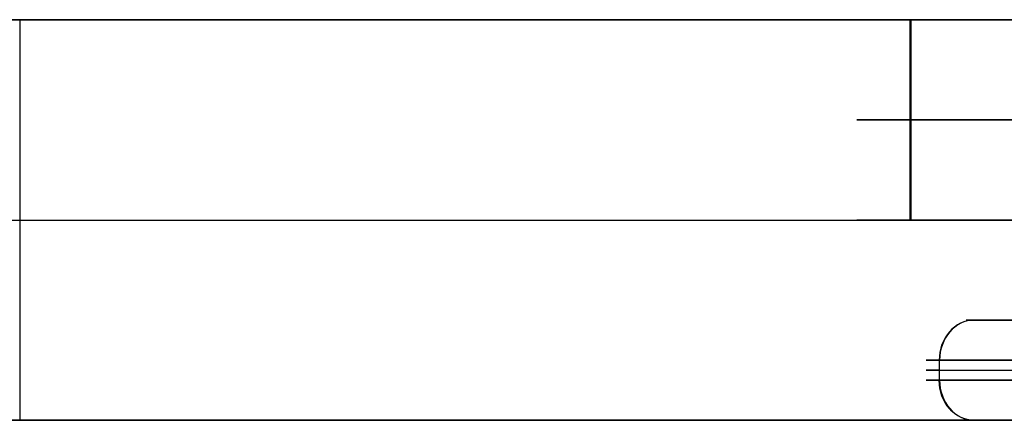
# Model space of a CAD drawing. Header units: millimetres. Extents: x -175 to 175, y -101 to 102.
# Tile 110 of 133: x 142 to 146.91, y -61.5 to -59.5. Entities that reach past the tile are written whole.
import ezdxf

# ---------------------------------------------------------------- set-up
doc = ezdxf.new("R2010")
doc.units = ezdxf.units.MM
doc.layers.add('Livello 01', color=7, linetype='Continuous')

msp = doc.modelspace()

# ---------------------------------------------------------------- linework, layer by layer
at = {"layer": 'Livello 01', "color": 254, "true_color": 0xcad1ee}
for p, q in [((175, -59.5, 61.4), (-175, -59.5, 61.4)), ((-175, -59.5, -282.4), (175, -59.5, -282.4)), ((142, -59.5, -110.5), (147.5, -59.5, -110.5)), ((146.4402, -60, -111.5095), (147.5873, -60, -113.5139)), ((147.6102, -60, -107.5139), (146.4479, -60, -109.5095)), ((-160, -60.5, 60.15), (160, -60.5, 60.15)), ((-160, -60.5, -281.15), (160, -60.5, -281.15)), ((146.5874, -61.25, -110.7601), (148.308, -61.25, -113.7667)), ((146.5893, -61.25, -110.2601), (148.3328, -61.25, -107.2667)), ((148.308, -61.3, -113.7667), (146.5874, -61.3, -110.7601)), ((142, -61.5, -110.5), (147.5, -61.5, -110.5))]:
    msp.add_line(p, q, dxfattribs=at)
at = {"layer": 'Livello 01', "color": 254, "true_color": 0xcad1ee, "extrusion": (0, -1, 0)}
for centre, radius, start, end in [((148.1761, -110.5161, 59.5), 2, 149.7811, 209.7811), ((147.2812, -110.5127, 59.5), 0.4, 149.7811, 209.7811), ((148.1761, -110.5161, 60), 2, 149.7811, 209.7811), ((0, -110.5, 60.5), 142, 180, 0), ((147.0214, -110.5117, 61.2), 0.5, 149.7811, 209.7811), ((147.0214, -110.5117, 61.25), 0.5, 149.7811, 209.7811)]:
    msp.add_arc(centre, radius, start, end, dxfattribs=at)
at = {"layer": 'Livello 01', "color": 254, "true_color": 0xcad1ee, "extrusion": (0, 1, 0)}
for centre, radius, start in [((-147.2812, -110.5127, -59.5), 0.4, 330.2189), ((-148.1761, -110.5161, -60.5), 2, 330.2189), ((-147.0214, -110.5117, -61), 0.3, 330.2189), ((-147.0214, -110.5117, -61), 0.3, 23.6592), ((-147.0214, -110.5117, -61.3), 0.5, 330.2189), ((-147.0214, -110.5117, -61.5), 0.3, 330.2189), ((-147.0214, -110.5117, -61.5), 0.3, 22.9119)]:
    msp.add_arc(centre, radius, start, 30.2189, dxfattribs=at)
at = {"layer": 'Livello 01', "color": 254, "true_color": 0xcad1ee, "extrusion": (-0.496688, 2.01339e-12, 0.867929)}
msp.add_arc((61.2, 72.4143, -168.9401), 0.2, 180, 270, dxfattribs=at)
at = {"layer": 'Livello 01', "color": 254, "true_color": 0xcad1ee, "extrusion": (0.503305, -2.20032e-13, 0.864109)}
msp.add_arc((-61.2, -182.3636, -21.4976), 0.2, 0, 90, dxfattribs=at)
at = {"layer": 'Livello 01', "color": 254, "true_color": 0xcad1ee, "extrusion": (0.496688, 1.96506e-12, -0.867929)}
msp.add_arc((-61.3, 72.4143, 168.9401), 0.2, 180, 270, dxfattribs=at)
at = {"layer": 'Livello 01', "color": 254, "true_color": 0xcad1ee, "extrusion": (0.503305, -3.94493e-14, 0.864109)}
msp.add_arc((-61.3, -182.3636, -21.4976), 0.2, 90, 180, dxfattribs=at)
at = {"layer": 'Livello 01', "color": 254, "true_color": 0xcad1ee}
for points in [[(-175, -59.5, 60.4), (175, -59.5, 60.4)], [(-175, -59.5, 62.4), (175, -59.5, 62.4)], [(-175, -59.5, -283.4), (175, -59.5, -283.4)], [(175, -59.5, -281.4), (-175, -59.5, -281.4)], [(-160, -59.5, 60.15), (160, -59.5, 60.15)], [(160, -59.5, -281.15), (-160, -59.5, -281.15)], [(142, -59.5, -110.5), (142, -61.5, -110.5)], [(146.4402, -59.5, -111.5095), (146.4402, -60.5, -111.5095)], [(147.5873, -59.5, -113.5139), (146.4402, -59.5, -111.5095)], [(146.4479, -60.5, -109.5095), (146.4479, -59.5, -109.5095)], [(146.4479, -59.5, -109.5095), (147.6102, -59.5, -107.5139)], [(146.4402, -60.5, -111.5095), (147.5873, -60.5, -113.5139)], [(147.6102, -60.5, -107.5139), (146.4479, -60.5, -109.5095)], [(148.4816, -61, -113.6673), (146.761, -61, -110.6607)], [(146.7622, -61, -110.3607), (148.5057, -61, -107.3674)], [(146.5874, -61.2, -110.7601), (146.5874, -61.3, -110.7601)], [(148.308, -61.2, -113.7667), (146.5874, -61.2, -110.7601)], [(146.5893, -61.3, -110.2601), (146.5893, -61.2, -110.2601)], [(146.5893, -61.2, -110.2601), (148.3328, -61.2, -107.2667)], [(146.5874, -61.3, -110.7601), (148.308, -61.3, -113.7667)], [(148.3328, -61.3, -107.2667), (146.5893, -61.3, -110.2601)], [(160, -61.5, 60.15), (-160, -61.5, 60.15)], [(-160, -61.5, -281.15), (160, -61.5, -281.15)], [(148.4816, -61.5, -113.6673), (146.761, -61.5, -110.6607)], [(146.7622, -61.5, -110.3607), (148.5057, -61.5, -107.3674)]]:
    msp.add_open_spline(points, degree=1, dxfattribs=at)

doc.saveas('drawing.dxf')
